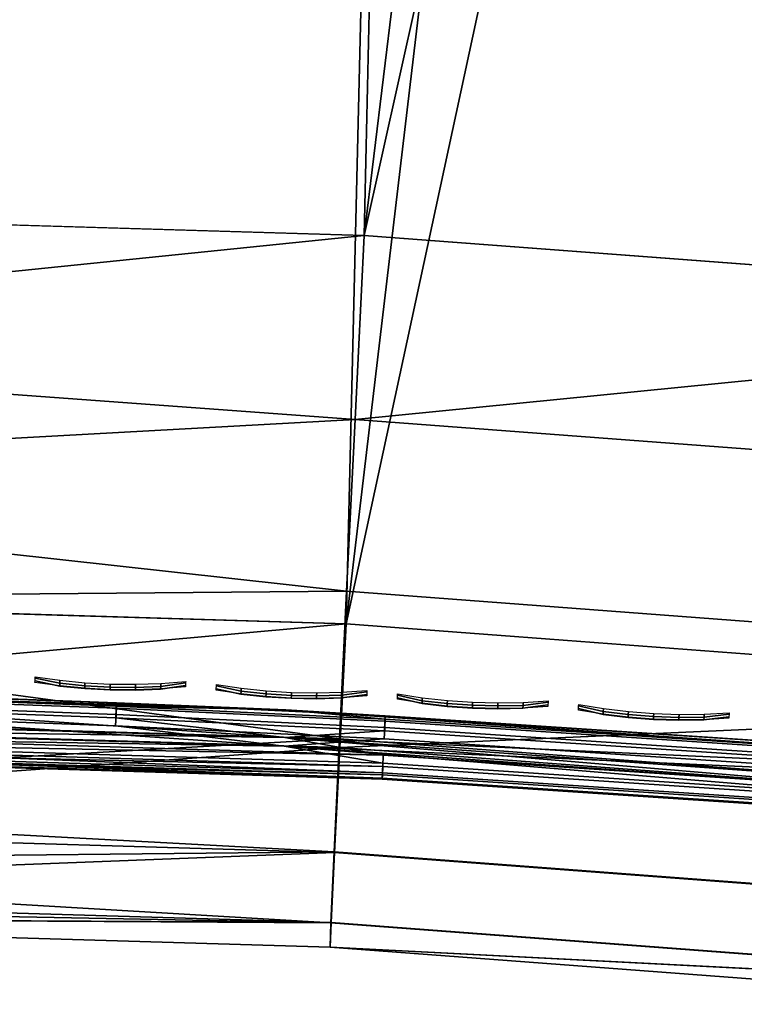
# Model space of a CAD drawing. Header units: inches. Extents: x 0 to 44.3, y -38.2 to 0.
# Tile 6 of 256: x 1.3 to 2.5, y -28.1 to -26.6. Entities that reach past the tile are written whole.
import ezdxf

# ---------------------------------------------------------------- set-up
doc = ezdxf.new("R2010")
doc.units = ezdxf.units.IN
doc.header["$LTSCALE"] = 0.03937
doc.header["$MEASUREMENT"] = 0
for name, color, linetype in [('A-FURN-3-ST', 151, 'Continuous'), ('A-FURN-3-ST-SEAM', 250, 'Continuous'), ('A-FURN-3-STITCH', 15, 'Continuous')]:
    doc.layers.add(name, color=color, linetype=linetype)

msp = doc.modelspace()

# ---------------------------------------------------------------- meshes
at = {"layer": 'A-FURN-3-ST'}
mesh = msp.add_polyface(dxfattribs=at)
corners = [(0.25, -5.4505, 18), (0.25, -26.9009, 18), (2.3672, -5.4989, 18), (0.125, -26.9009, 17.9665), (0.125, -5.4505, 17.9665), (0.0335, -26.9009, 17.875), (0.0335, -5.4505, 17.875), (0, -26.9009, 17.75), (0, -5.4505, 17.75), (0, -5.2847, 17.7337), (0.0063, -5.2739, 17.7882), (0.0733, -5.2502, 17.9071), (0.1042, -5.2451, 17.9328), (0.1735, -5.2383, 17.9671), (0.2502, -5.2359, 17.9788), (0.1736, -5.0342, 17.9052), (0.0063, -5.104, 17.7366), (0, -5.1253, 17.6853), (0.0734, -5.0576, 17.8487), (0.1043, -5.0476, 17.8729), (0, -27.5009, 5.25), (0, -4.8505, 5.25), (0.0335, -27.5009, 5.125), (0.0335, -4.8505, 5.125), (0.125, -27.5009, 5.0335), (0.125, -4.8505, 5.0335), (0.25, -27.5009, 5), (0.25, -4.8505, 5), (2.3784, -5.2145, 17.9625), (0.2504, -5.0296, 17.9162), (0, -4.6005, 16.9), (0, -27.7509, 16.9), (0, -4.9784, 17.6067), (0, -27.7509, 5.5), (0, -4.6005, 5.5), (2.3897, -4.8994, 5)]
mesh.append_faces([[corners[k] for k in face] for face in [(0, 1, 2), (1, 0, 3), (3, 0, 4), (3, 4, 5), (5, 4, 6), (5, 6, 7), (7, 6, 8), (9, 8, 10), (10, 8, 6), (10, 6, 11), (11, 6, 4), (11, 4, 12), (12, 4, 13), (14, 15, 13), (14, 13, 0), (0, 13, 4), (16, 17, 10), (10, 17, 9), (16, 10, 11, 18), (18, 11, 12, 19), (20, 21, 22), (22, 21, 23), (22, 23, 24), (24, 23, 25), (24, 25, 26), (26, 25, 27), (14, 28, 29), (14, 0, 2), (8, 30, 7), (7, 30, 31), (9, 17, 8), (8, 17, 32), (31, 30, 33), (33, 30, 34), (33, 34, 20), (20, 34, 21), (35, 26, 27)]])
mesh = msp.add_polyface(dxfattribs=at)
corners = [(6.711, -27.5344, 18), (14.9018, -7.4229, 18), (12.8471, -6.9097, 18), (5.1082, -27.2662, 18), (10.7749, -6.4728, 18), (8.6879, -6.1129, 18), (3.4949, -27.0709, 18), (6.5891, -5.8303, 18), (1.8744, -26.9491, 18), (4.4812, -5.6256, 18), (2.3672, -5.4989, 18), (0.25, -26.9009, 18), (13.0923, -5.8374, 5.5), (13.0839, -5.8745, 5.3087), (10.9729, -5.4295, 5.3087), (12.9806, -6.3247, 5), (10.8864, -5.8833, 5), (13.0234, -6.1382, 5.0381), (10.9223, -5.6953, 5.0381), (10.9527, -5.536, 5.1464), (13.0597, -5.9801, 5.1464), (8.7773, -5.5196, 5), (12.9107, -6.6322, 17.9625), (10.8281, -6.1931, 17.9625), (8.7307, -5.8314, 17.9625), (6.6214, -5.5475, 17.9625), (13.0842, -5.874, 17.1847), (13.0923, -5.8374, 16.9), (10.9732, -5.429, 17.1847), (13.0598, -5.9811, 17.45), (10.9528, -5.537, 17.45), (13.0208, -6.1515, 17.6778), (10.9203, -5.7087, 17.6778), (12.97, -6.3736, 17.8526), (10.8777, -5.9325, 17.8526), (8.7706, -5.5691, 17.8526), (15.057, -6.8433, 5), (6.6008, -28.1242, 5), (5.0253, -27.8604, 5), (3.4395, -27.6684, 5), (6.6562, -5.2341, 5), (1.8467, -27.5485, 5), (4.526, -5.0273, 5), (2.3897, -4.8994, 5), (0.25, -27.5009, 5)]
mesh.append_faces([[corners[k] for k in face] for face in [(0, 1, 2), (0, 2, 3), (3, 2, 4), (3, 4, 5), (3, 5, 6), (6, 5, 7), (6, 7, 8), (8, 7, 9), (8, 9, 10), (10, 11, 8), (12, 13, 14), (15, 16, 17), (17, 16, 18), (17, 18, 19, 20), (20, 19, 14, 13), (16, 21, 18), (2, 22, 4), (4, 22, 23), (4, 23, 5), (5, 23, 24), (5, 24, 7), (7, 24, 25), (26, 27, 28), (29, 26, 28, 30), (31, 29, 30, 32), (33, 31, 32, 34), (22, 33, 34, 23), (23, 34, 35, 24), (36, 37, 15), (15, 38, 16), (16, 38, 21), (21, 38, 39), (21, 39, 40), (40, 39, 41), (40, 41, 42), (42, 41, 43), (43, 41, 44)]])
mesh = msp.add_polyface(dxfattribs=at)
corners = [(1.8236, -28.0098, 5.3087), (0.2482, -28.0009, 5.5), (0.2483, -27.9628, 5.3087), (1.8289, -27.9016, 5.1464), (0.2487, -27.8544, 5.1465), (1.822, -28.0478, 16.9), (0.2482, -28.0009, 16.9), (1.8231, -28.0104, 17.1847), (0.2482, -27.9798, 17.1146), (0.2484, -27.9171, 17.3209), (1.828, -27.9006, 17.45), (0.2485, -27.8155, 17.5111), (1.8363, -27.726, 17.6778), (0.2487, -27.6787, 17.6778), (0.1034, -27.6451, 17.6442), (0.1723, -27.6699, 17.669), (0.1725, -27.5051, 17.8044), (0.1035, -27.4856, 17.7752), (0.1728, -27.3171, 17.9049), (0.1037, -27.3037, 17.8725), (0.173, -27.1131, 17.9669), (0.1038, -27.1063, 17.9326), (0.125, -26.9009, 17.9665), (0.25, -26.9009, 18), (0.2497, -27.1155, 17.9789), (0.2493, -27.3218, 17.9162), (0.249, -27.512, 17.8146), (0.1722, -27.8051, 17.5042), (0.172, -27.9055, 17.3161), (0.172, -27.9675, 17.1122), (0.124, -27.9668, 16.9), (0.124, -27.9668, 5.5), (0.1037, -27.6741, 5.0819), (0.1728, -27.6875, 5.0494), (0.1723, -27.8457, 5.1552), (0.1034, -27.8208, 5.1801), (0.172, -27.9513, 5.3134), (0.2493, -27.6922, 5.0381), (0.25, -27.5009, 5), (0.125, -27.5009, 5.0335)]
mesh.append_faces([[corners[k] for k in face] for face in [(0, 1, 2), (3, 2, 4), (1, 5, 6), (6, 7, 8), (8, 7, 9), (9, 10, 11), (11, 12, 13), (14, 15, 16, 17), (17, 16, 18, 19), (19, 18, 20, 21), (22, 20, 23), (23, 20, 24), (24, 20, 25), (25, 20, 18), (25, 18, 26), (26, 18, 16), (26, 16, 13), (13, 16, 15), (13, 15, 11), (11, 15, 27), (11, 27, 9), (9, 27, 28), (9, 28, 8), (8, 28, 29), (8, 29, 6), (6, 29, 30), (30, 31, 6), (6, 31, 1), (32, 33, 34, 35), (31, 36, 1), (1, 36, 2), (2, 36, 4), (4, 36, 34), (4, 34, 37), (37, 34, 33), (37, 33, 38), (38, 33, 39)]])
mesh = msp.add_polyface(dxfattribs=at)
corners = [(5.0253, -27.8604, 5), (3.4212, -27.8588, 5.0381), (3.4395, -27.6684, 5), (1.837, -27.7396, 5.0381), (1.8467, -27.5485, 5), (0.2493, -27.6922, 5.0381), (0.25, -27.5009, 5), (4.9603, -28.3177, 5.3087), (3.3921, -28.1661, 5.5), (3.3954, -28.1282, 5.3087), (1.822, -28.0478, 5.5), (1.8236, -28.0098, 5.3087), (1.8289, -27.9016, 5.1464), (3.4057, -28.0203, 5.1464), (0.2482, -28.0009, 5.5), (0.2483, -27.9628, 5.3087), (0.2487, -27.8544, 5.1465), (4.9551, -28.3555, 5.5), (3.3921, -28.1661, 16.9), (1.822, -28.0478, 16.9), (4.9598, -28.3183, 17.1847), (3.395, -28.1287, 17.1847), (1.8231, -28.0104, 17.1847), (0.2482, -28.0009, 16.9), (0.2484, -27.9171, 17.3209), (1.828, -27.9006, 17.45), (0.2485, -27.8155, 17.5111), (1.8363, -27.726, 17.6778), (0.2487, -27.6787, 17.6778), (0.249, -27.512, 17.8146), (1.8474, -27.4984, 17.8526), (0.2493, -27.3218, 17.9162), (1.8604, -27.2334, 17.9625), (0.2497, -27.1155, 17.9789), (1.8744, -26.9491, 18), (0.25, -26.9009, 18), (3.4679, -27.3543, 17.9625), (5.1082, -27.2662, 18), (3.4949, -27.0709, 18), (3.4428, -27.6185, 17.8526), (3.4213, -27.8453, 17.6778), (3.4049, -28.0193, 17.45)]
mesh.append_faces([[corners[k] for k in face] for face in [(0, 1, 2), (2, 1, 3), (2, 3, 4), (4, 3, 5), (4, 5, 6), (7, 8, 9), (8, 10, 9), (9, 10, 11), (9, 11, 12, 13), (13, 12, 3, 1), (10, 14, 11), (11, 15, 12), (12, 16, 3), (3, 16, 5), (17, 18, 8), (8, 18, 19), (8, 19, 10), (10, 19, 14), (18, 20, 21), (18, 21, 19), (19, 21, 22), (19, 22, 23), (24, 22, 25), (26, 25, 27), (28, 27, 29), (29, 27, 30), (29, 30, 31), (31, 30, 32), (31, 32, 33), (33, 32, 34), (33, 34, 35), (36, 37, 38), (36, 38, 32), (32, 38, 34), (39, 36, 32, 30), (40, 39, 30, 27), (41, 40, 27, 25), (21, 41, 25, 22)]])
at = {"layer": 'A-FURN-3-ST-SEAM'}
mesh = msp.add_polyface(dxfattribs=at)
corners = [(1.7519, -27.7241, 17.7271), (1.4913, -27.6936, 17.7208), (1.0774, -27.6784, 17.7208), (1.4919, -27.6789, 17.7078), (1.0778, -27.6638, 17.7078), (1.4922, -27.6704, 17.6902), (1.078, -27.6552, 17.6902), (1.7537, -27.6814, 17.6706), (0.2519, -27.6385, 17.6706), (0.6644, -27.6535, 17.7078), (0.6642, -27.6682, 17.7208), (0.2519, -27.6814, 17.7271), (0.2519, -27.6628, 17.7208), (0.2519, -27.6482, 17.7078), (1.0778, -27.6605, 17.6522), (1.492, -27.6757, 17.6522), (1.4915, -27.6886, 17.6377), (1.0775, -27.6734, 17.6377), (1.4909, -27.706, 17.6292), (1.0771, -27.6909, 17.6292), (1.7513, -27.7375, 17.628), (0.2519, -27.6947, 17.628), (0.6641, -27.6807, 17.6292), (0.6643, -27.6632, 17.6377), (0.6644, -27.6503, 17.6522), (0.2519, -27.6449, 17.6522), (0.2519, -27.6579, 17.6377), (0.2519, -27.6753, 17.6292), (1.9024, -27.7883, 17.6842), (1.9027, -27.782, 17.7027), (0.2519, -27.7376, 17.6842), (0.2519, -27.7313, 17.7027), (1.9033, -27.7691, 17.7173), (0.2519, -27.7184, 17.7173), (1.9041, -27.7516, 17.7259), (0.2519, -27.7009, 17.7259), (0.2519, -27.7364, 17.6648), (1.9024, -27.7871, 17.6648), (0.2519, -27.7278, 17.6473), (1.9028, -27.7785, 17.6473), (0.2519, -27.7132, 17.6344), (1.9035, -27.7639, 17.6344), (0.25, -27.6579, 17.6377), (0.25, -27.6754, 17.6292), (0.25, -27.6814, 17.7271), (0.25, -27.6628, 17.7208), (0.25, -27.6947, 17.628), (0.25, -27.7132, 17.6344), (0.25, -27.7364, 17.6648), (0.25, -27.7278, 17.6473), (0.25, -27.7376, 17.6843), (0.25, -27.7313, 17.7027), (0.25, -27.7184, 17.7173), (0.25, -27.7008, 17.7259)]
mesh.append_faces([[corners[k] for k in face] for face in [(0, 1, 2), (2, 1, 3, 4), (4, 3, 5, 6), (7, 8, 6), (4, 9, 10, 2), (2, 10, 11), (11, 10, 12), (12, 10, 9), (12, 9, 13), (11, 0, 2), (14, 15, 16, 17), (17, 16, 18, 19), (19, 18, 20), (20, 21, 19), (19, 21, 22), (19, 22, 23, 17), (17, 23, 24, 14), (25, 23, 26), (26, 23, 22), (26, 22, 27), (27, 22, 21), (8, 7, 14), (28, 29, 30), (30, 29, 31), (31, 29, 32), (31, 32, 33), (33, 32, 34), (33, 34, 35), (35, 34, 0), (35, 0, 11), (30, 36, 28), (28, 36, 37), (36, 38, 37), (37, 38, 39), (38, 40, 39), (39, 40, 41), (21, 20, 40), (40, 20, 41), (42, 26, 27), (43, 27, 21), (11, 12, 44), (45, 12, 13), (46, 21, 47), (47, 21, 40), (47, 40, 38), (36, 48, 38), (38, 48, 49), (38, 49, 47), (36, 30, 48), (48, 30, 50), (50, 30, 31), (50, 31, 51), (51, 31, 33), (51, 33, 52), (52, 33, 35), (52, 35, 53), (53, 35, 11), (53, 11, 44)]])
mesh = msp.add_polyface(dxfattribs=at)
corners = [(3.2486, -27.8311, 17.7271), (4.4024, -27.9391, 17.7208), (3.5691, -27.8438, 17.7208), (2.7367, -27.7687, 17.7208), (3.5705, -27.8292, 17.7078), (2.7378, -27.7541, 17.7078), (3.5713, -27.8207, 17.6902), (2.7384, -27.7456, 17.6902), (3.2524, -27.7885, 17.6706), (4.4051, -27.9161, 17.6902), (1.7537, -27.6814, 17.6706), (1.907, -27.6905, 17.6902), (1.9066, -27.699, 17.7078), (1.9059, -27.7136, 17.7208), (1.7519, -27.7241, 17.7271), (1.4913, -27.6936, 17.7208), (1.078, -27.6552, 17.6902), (1.4922, -27.6704, 17.6902), (1.4919, -27.6789, 17.7078), (4.4045, -27.9213, 17.6522), (3.5708, -27.826, 17.6522), (2.738, -27.7509, 17.6522), (3.5696, -27.8388, 17.6377), (2.7371, -27.7637, 17.6377), (3.5679, -27.8562, 17.6292), (2.7358, -27.7812, 17.6292), (3.2475, -27.8444, 17.628), (4.4009, -27.9515, 17.6292), (1.7513, -27.7375, 17.628), (1.9053, -27.7261, 17.6292), (1.9062, -27.7087, 17.6377), (1.9068, -27.6958, 17.6522), (1.492, -27.6757, 17.6522), (1.0778, -27.6605, 17.6522), (1.4909, -27.706, 17.6292), (1.4915, -27.6886, 17.6377), (4.3934, -28.0133, 17.6842), (4.3942, -28.007, 17.7027), (3.5625, -27.9119, 17.7027), (3.5619, -27.9182, 17.6842), (2.7318, -27.837, 17.7027), (2.7314, -27.8433, 17.6842), (1.9027, -27.782, 17.7027), (1.9024, -27.7883, 17.6842), (4.3957, -27.9942, 17.7173), (3.5638, -27.8991, 17.7173), (2.7327, -27.8241, 17.7173), (1.9033, -27.7691, 17.7173), (3.5654, -27.8816, 17.7259), (2.734, -27.8066, 17.7259), (1.9041, -27.7516, 17.7259), (4.3978, -27.9768, 17.7259), (1.9024, -27.7871, 17.6648), (2.7314, -27.842, 17.6648), (3.5621, -27.917, 17.6648), (4.3936, -28.0121, 17.6648), (1.9028, -27.7785, 17.6473), (2.7321, -27.8335, 17.6473), (3.5629, -27.9085, 17.6473), (4.3946, -28.0036, 17.6473), (1.9035, -27.7639, 17.6344), (2.7331, -27.8189, 17.6344), (3.5643, -27.8939, 17.6344), (4.3963, -27.9891, 17.6344)]
mesh.append_faces([[corners[k] for k in face] for face in [(0, 1, 2), (0, 2, 3), (3, 2, 4, 5), (5, 4, 6, 7), (7, 6, 8), (8, 6, 9), (8, 10, 7), (7, 10, 11), (7, 11, 12, 5), (5, 12, 13, 3), (3, 13, 14), (14, 13, 15), (16, 17, 10), (10, 17, 11), (14, 0, 3), (17, 18, 12, 11), (18, 15, 13, 12), (8, 19, 20), (8, 20, 21), (21, 20, 22, 23), (23, 22, 24, 25), (25, 24, 26), (26, 24, 27), (26, 28, 25), (25, 28, 29), (25, 29, 30, 23), (23, 30, 31, 21), (21, 31, 10), (10, 31, 32), (10, 32, 33), (28, 34, 29), (10, 8, 21), (34, 35, 30, 29), (35, 32, 31, 30), (36, 37, 38, 39), (39, 38, 40, 41), (41, 40, 42, 43), (37, 44, 45, 38), (38, 45, 46, 40), (40, 46, 47, 42), (45, 48, 49, 46), (46, 49, 50, 47), (51, 0, 48), (48, 0, 49), (49, 0, 14), (49, 14, 50), (43, 52, 53, 41), (41, 53, 54, 39), (39, 54, 55, 36), (52, 56, 57, 53), (53, 57, 58, 54), (54, 58, 59, 55), (56, 60, 61, 57), (57, 61, 62, 58), (58, 62, 63, 59), (60, 28, 61), (61, 28, 26), (61, 26, 62), (62, 26, 63)]])
at = {"layer": 'A-FURN-3-STITCH'}
mesh = msp.add_polyface(dxfattribs=at)
corners = [(1.5988, -27.6461, 17.7259), (1.5604, -27.6492, 17.7322), (1.5603, -27.6496, 17.7374), (1.5989, -27.6439, 17.7273), (1.5215, -27.6506, 17.736), (1.5214, -27.651, 17.7412), (1.5605, -27.6453, 17.7403), (1.599, -27.6396, 17.7302), (1.4824, -27.6503, 17.7372), (1.4824, -27.6506, 17.7424), (1.5216, -27.6467, 17.7441), (1.5606, -27.6406, 17.738), (1.5991, -27.6375, 17.7317), (1.4434, -27.6482, 17.736), (1.4433, -27.6486, 17.7412), (1.4825, -27.6463, 17.7454), (1.5217, -27.642, 17.7418), (1.4046, -27.6444, 17.7321), (1.4046, -27.6448, 17.7373), (1.4435, -27.6443, 17.7441), (1.4826, -27.6416, 17.7431), (1.3664, -27.639, 17.7258), (1.3665, -27.6369, 17.7273), (1.4047, -27.6405, 17.7403), (1.4436, -27.6396, 17.7418), (1.3666, -27.6325, 17.7302), (1.4049, -27.6358, 17.738), (1.3667, -27.6304, 17.7317)]
mesh.append_faces([[corners[k] for k in face] for face in [(0, 1, 2, 3), (1, 4, 5, 2), (3, 2, 6, 7), (4, 8, 9, 5), (2, 5, 10, 6), (7, 6, 11, 12), (8, 13, 14, 9), (5, 9, 15, 10), (6, 10, 16, 11), (13, 17, 18, 14), (9, 14, 19, 15), (10, 15, 20, 16), (17, 21, 22, 18), (14, 18, 23, 19), (15, 19, 24, 20), (18, 22, 25, 23), (19, 23, 26, 24), (23, 25, 27, 26)]])
mesh = msp.add_polyface(dxfattribs=at)
corners = [(1.8785, -27.66, 17.7259), (1.84, -27.6628, 17.7322), (1.84, -27.6631, 17.7374), (1.8786, -27.6578, 17.7273), (1.8011, -27.6638, 17.736), (1.8011, -27.6642, 17.7412), (1.8401, -27.6588, 17.7403), (1.8787, -27.6535, 17.7302), (1.762, -27.6632, 17.7372), (1.762, -27.6636, 17.7424), (1.8012, -27.6599, 17.7441), (1.8403, -27.6542, 17.738), (1.8788, -27.6514, 17.7317), (1.723, -27.6608, 17.736), (1.723, -27.6612, 17.7412), (1.7622, -27.6593, 17.7454), (1.8014, -27.6552, 17.7418), (1.6843, -27.6568, 17.7321), (1.6843, -27.6571, 17.7373), (1.7232, -27.6569, 17.7441), (1.7623, -27.6546, 17.7431), (1.6462, -27.651, 17.7258), (1.6462, -27.6489, 17.7273), (1.6845, -27.6528, 17.7403), (1.7233, -27.6522, 17.7418), (1.6464, -27.6446, 17.7302), (1.6846, -27.6481, 17.738), (1.6465, -27.6424, 17.7317)]
mesh.append_faces([[corners[k] for k in face] for face in [(0, 1, 2, 3), (1, 4, 5, 2), (3, 2, 6, 7), (4, 8, 9, 5), (2, 5, 10, 6), (7, 6, 11, 12), (8, 13, 14, 9), (5, 9, 15, 10), (6, 10, 16, 11), (13, 17, 18, 14), (9, 14, 19, 15), (10, 15, 20, 16), (17, 21, 22, 18), (14, 18, 23, 19), (15, 19, 24, 20), (18, 22, 25, 23), (19, 23, 26, 24), (23, 25, 27, 26)]])
mesh = msp.add_polyface(dxfattribs=at)
corners = [(2.158, -27.6761, 17.7259), (2.1195, -27.6786, 17.7322), (2.1195, -27.6789, 17.7374), (2.1581, -27.6739, 17.7273), (2.0806, -27.6793, 17.736), (2.0806, -27.6797, 17.7412), (2.1197, -27.6746, 17.7403), (2.1583, -27.6696, 17.7302), (2.0415, -27.6784, 17.7372), (2.0415, -27.6787, 17.7424), (2.0808, -27.6754, 17.7441), (2.1199, -27.6699, 17.738), (2.1584, -27.6675, 17.7317), (2.0026, -27.6757, 17.736), (2.0025, -27.6761, 17.7412), (2.0417, -27.6744, 17.7454), (2.081, -27.6707, 17.7418), (1.9639, -27.6713, 17.7321), (1.9639, -27.6717, 17.7373), (2.0027, -27.6717, 17.7441), (2.0419, -27.6697, 17.7431), (1.9258, -27.6652, 17.7258), (1.9259, -27.6631, 17.7273), (1.9641, -27.6674, 17.7403), (2.003, -27.6671, 17.7418), (1.9261, -27.6588, 17.7302), (1.9643, -27.6627, 17.738), (1.9262, -27.6566, 17.7317)]
mesh.append_faces([[corners[k] for k in face] for face in [(0, 1, 2, 3), (1, 4, 5, 2), (3, 2, 6, 7), (4, 8, 9, 5), (2, 5, 10, 6), (7, 6, 11, 12), (8, 13, 14, 9), (5, 9, 15, 10), (6, 10, 16, 11), (13, 17, 18, 14), (9, 14, 19, 15), (10, 15, 20, 16), (17, 21, 22, 18), (14, 18, 23, 19), (15, 19, 24, 20), (18, 22, 25, 23), (19, 23, 26, 24), (23, 25, 27, 26)]])
mesh = msp.add_polyface(dxfattribs=at)
corners = [(2.4374, -27.6944, 17.7259), (2.3989, -27.6966, 17.7322), (2.3989, -27.697, 17.7374), (2.4376, -27.6922, 17.7273), (2.36, -27.697, 17.736), (2.36, -27.6974, 17.7412), (2.3991, -27.6926, 17.7403), (2.4378, -27.6879, 17.7302), (2.3209, -27.6958, 17.7372), (2.3209, -27.6961, 17.7424), (2.3602, -27.6931, 17.7441), (2.3994, -27.688, 17.738), (2.4379, -27.6858, 17.7317), (2.282, -27.6928, 17.736), (2.2819, -27.6931, 17.7412), (2.3211, -27.6918, 17.7454), (2.3605, -27.6884, 17.7418), (2.2433, -27.6881, 17.7321), (2.2433, -27.6885, 17.7373), (2.2822, -27.6888, 17.7441), (2.3214, -27.6871, 17.7431), (2.2053, -27.6817, 17.7258), (2.2054, -27.6796, 17.7273), (2.2436, -27.6841, 17.7403), (2.2824, -27.6842, 17.7418), (2.2056, -27.6753, 17.7302), (2.2438, -27.6795, 17.738), (2.2057, -27.6731, 17.7317)]
mesh.append_faces([[corners[k] for k in face] for face in [(0, 1, 2, 3), (1, 4, 5, 2), (3, 2, 6, 7), (4, 8, 9, 5), (2, 5, 10, 6), (7, 6, 11, 12), (8, 13, 14, 9), (5, 9, 15, 10), (6, 10, 16, 11), (13, 17, 18, 14), (9, 14, 19, 15), (10, 15, 20, 16), (17, 21, 22, 18), (14, 18, 23, 19), (15, 19, 24, 20), (18, 22, 25, 23), (19, 23, 26, 24), (23, 25, 27, 26)]])

doc.saveas('drawing.dxf')
